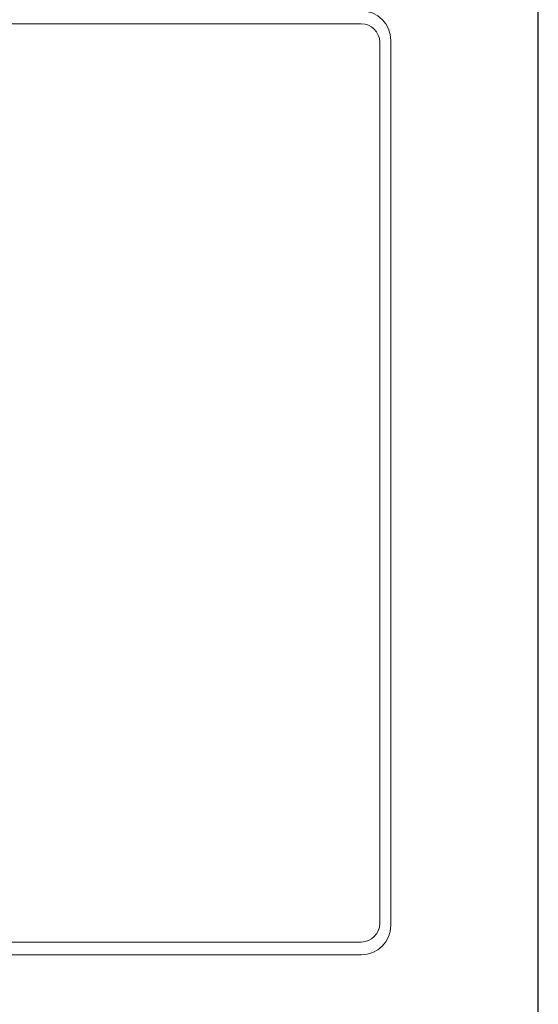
# Model space of a CAD drawing. Header units: millimetres. Extents: x -114 to 74467, y -1893 to 23658.
# Tile 12 of 52: x 13052 to 13333, y 17549 to 18083. Entities that reach past the tile are written whole.
import ezdxf

# ---------------------------------------------------------------- set-up
doc = ezdxf.new("R2010")
doc.units = ezdxf.units.MM
doc.header["$LTSCALE"] = 100
doc.layers.add('AL74----_KEUKEN', color=7, linetype='Continuous')

# ---------------------------------------------------------------- blocks, each defined once
blk = doc.blocks.new('Keukenblok koningspunt SvdT')
at = {"layer": 'AL74----_KEUKEN'}
blk.add_line((0, 0), (0, 1802), dxfattribs=at)
at = {"layer": 'AL74----_KEUKEN', "linetype": 'Continuous', "lineweight": 18}
for p, q in [((-476, 1737), (-96, 1737)), ((-86, 1727), (-86, 1249)), ((-80, 1728), (-80, 1248)), ((-96, 1239), (-476, 1239)), ((-96, 1232), (-476, 1232))]:
    blk.add_line(p, q, dxfattribs=at)
for centre, radius, start, end in [((-96, 1728), 16, 0, 90), ((-96, 1727), 10, 0, 90), ((-96, 1249), 10, 270, 0), ((-96, 1248), 16, 270, 0)]:
    blk.add_arc(centre, radius, start, end, dxfattribs=at)

msp = doc.modelspace()

# ---------------------------------------------------------------- block references
at = {"layer": 'AL74----_KEUKEN'}
msp.add_blockref('Keukenblok koningspunt SvdT', (13332.83, 16343.33), dxfattribs=at)
msp.add_blockref('Keukenblok koningspunt SvdT', (13332.83, 16343.33), dxfattribs=at)

doc.saveas('drawing.dxf')
